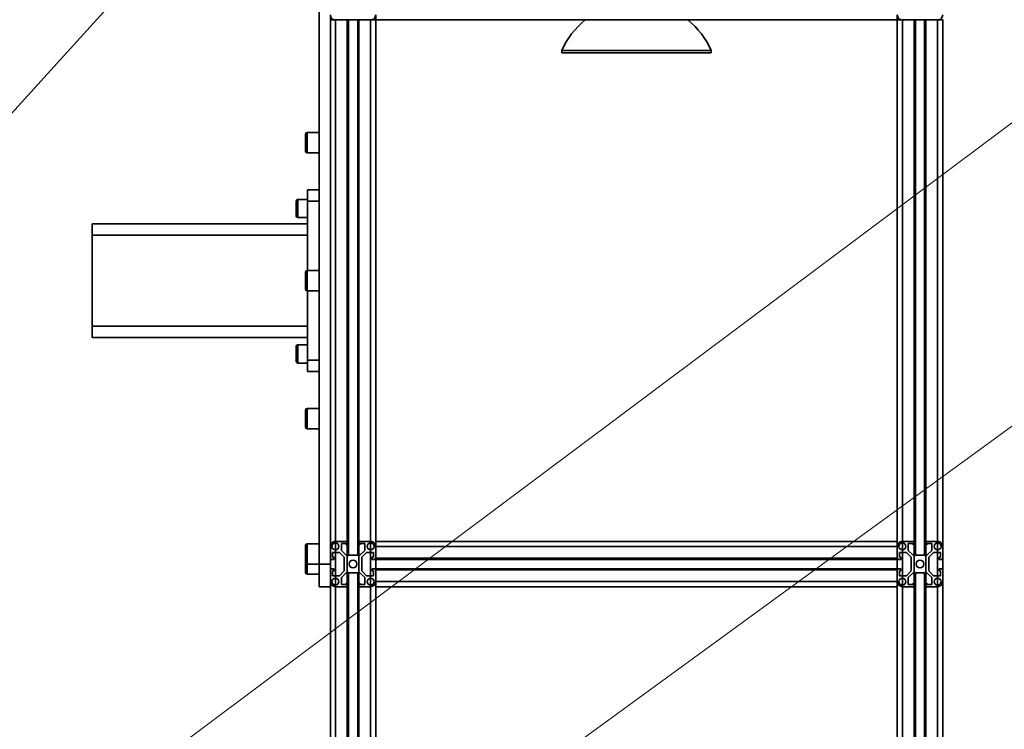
# Model space of a CAD drawing. Header units: millimetres. Extents: x -14862 to 14862, y -10512 to 10512.
# Tile 141 of 199: x -2833 to -1965, y 7610 to 8236. Entities that reach past the tile are written whole.
import ezdxf

# ---------------------------------------------------------------- set-up
doc = ezdxf.new("R2010")
doc.units = ezdxf.units.MM
doc.header["$LTSCALE"] = 4
doc.layers.add('几何体', color=7, linetype='Continuous', lineweight=35)
doc.layers.add('注释', color=3, linetype='Continuous', lineweight=18)

# ---------------------------------------------------------------- blocks, each defined once
blk = doc.blocks.new('*X113')
at = {"layer": '注释', "color": 0, "linetype": 'Continuous'}
blk.add_line((-1568.82, -1727.03), (0, 0), dxfattribs=at)
blk = doc.blocks.new('*X116')
at = {"layer": '注释', "color": 0, "linetype": 'Continuous'}
blk.add_line((-2733.39, -2044.84), (0, 0), dxfattribs=at)
blk = doc.blocks.new('*X117')
at = {"layer": '注释', "color": 0, "linetype": 'Continuous'}
blk.add_line((-2286.39, -1666.06), (0, 0), dxfattribs=at)

msp = doc.modelspace()

# ---------------------------------------------------------------- linework, layer by layer
at = {"layer": '几何体'}
for p, q in [((-2568.859, 7755.9), (-2568.859, 8255.9)), ((-2558.859, 8235.9), (-2558.859, 8240.4)), ((-2518.859, 8240.4), (-2518.859, 8235.9)), ((-2058.859, 8240.4), (-2058.859, 8235.9)), ((-2558.859, 8235.9), (-2558.859, 7771.4)), ((-2558.859, 8235.9), (-2554.359, 8235.9)), ((-2543.959, 8235.9), (-2554.359, 8235.9)), ((-2554.359, 8235.9), (-2554.359, 7235.9)), ((-2554.359, 8235.9), (-2543.959, 8235.9)), ((-2543.959, 8236.4), (-2543.959, 8235.9)), ((-2543.959, 8235.9), (-2543.959, 7235.9)), ((-2543.959, 8235.9), (-2542.959, 8235.9)), ((-2542.959, 8235.9), (-2542.959, 7775.4)), ((-2542.959, 8235.9), (-2534.759, 8235.9)), ((-2534.759, 8235.9), (-2534.759, 7775.4)), ((-2534.759, 8235.9), (-2533.759, 8235.9)), ((-2533.759, 8235.9), (-2533.759, 8236.4)), ((-2523.359, 8235.9), (-2533.759, 8235.9)), ((-2533.759, 8235.9), (-2533.759, 7235.9)), ((-2533.759, 8235.9), (-2523.359, 8235.9)), ((-2523.359, 8235.9), (-2523.359, 7235.9)), ((-2523.359, 8235.9), (-2518.859, 8235.9)), ((-2058.859, 8235.9), (-2518.859, 8235.9)), ((-2518.859, 8235.9), (-2518.859, 7775.9)), ((-2058.859, 8235.9), (-2058.859, 7775.9)), ((-2058.859, 8235.9), (-2054.359, 8235.9)), ((-2043.959, 8235.9), (-2054.359, 8235.9)), ((-2054.359, 8235.9), (-2054.359, 7235.9)), ((-2054.359, 8235.9), (-2043.959, 8235.9)), ((-2043.959, 8236.4), (-2043.959, 8235.9)), ((-2043.959, 8235.9), (-2043.959, 7235.9)), ((-2043.959, 8235.9), (-2042.959, 8235.9)), ((-2042.959, 8235.9), (-2042.959, 7775.4)), ((-2042.959, 8235.9), (-2034.759, 8235.9)), ((-2034.759, 8235.9), (-2034.759, 7775.4)), ((-2034.759, 8235.9), (-2033.759, 8235.9)), ((-2033.759, 8235.9), (-2033.759, 8236.4)), ((-2023.359, 8235.9), (-2033.759, 8235.9)), ((-2033.759, 8235.9), (-2033.759, 7235.9)), ((-2033.759, 8235.9), (-2023.359, 8235.9)), ((-2023.359, 8235.9), (-2023.359, 7235.9)), ((-2023.359, 8235.9), (-2018.859, 8235.9)), ((-2018.859, 8235.9), (-2018.859, 7771.4)), ((-2354.813, 8208.999), (-2354.813, 8206.947)), ((-2354.813, 8208.999), (-2222.905, 8208.999)), ((-2354.813, 8206.947), (-2222.905, 8206.947)), ((-2222.905, 8206.947), (-2222.905, 8208.999)), ((-2568.859, 8136.68), (-2579.359, 8136.68)), ((-2579.359, 8136.68), (-2579.359, 8120.263)), ((-2580.859, 8121.499), (-2580.859, 8135.181)), ((-2580.859, 8120.18), (-2580.859, 8121.499)), ((-2579.359, 8120.263), (-2579.359, 8118.681)), ((-2579.359, 8118.681), (-2568.859, 8118.681)), ((-2578.859, 8085.9), (-2568.859, 8085.9)), ((-2578.859, 8075.9), (-2578.859, 8085.9)), ((-2588.859, 8063.651), (-2588.859, 8076.289)), ((-2578.859, 8077.539), (-2587.609, 8077.539)), ((-2587.609, 8077.539), (-2587.609, 8062.561)), ((-2568.859, 8075.9), (-2578.859, 8075.9)), ((-2578.859, 8075.9), (-2578.859, 8014.9)), ((-2588.859, 8062.789), (-2588.859, 8063.651)), ((-2587.609, 8062.561), (-2587.609, 8061.539)), ((-2587.609, 8061.539), (-2578.859, 8061.539)), ((-2768.859, 8045.9), (-2768.859, 8055.9)), ((-2768.859, 8055.9), (-2578.859, 8055.9)), ((-2578.859, 8045.9), (-2768.859, 8045.9)), ((-2768.859, 7965.9), (-2768.859, 8045.9)), ((-2568.859, 8014.9), (-2579.359, 8014.9)), ((-2579.359, 8014.9), (-2579.359, 7998.482)), ((-2580.859, 7999.718), (-2580.859, 8013.4)), ((-2580.859, 7998.4), (-2580.859, 7999.718)), ((-2579.359, 7998.482), (-2579.359, 7996.9)), ((-2579.359, 7996.9), (-2568.859, 7996.9)), ((-2578.859, 7996.9), (-2578.859, 7935.9)), ((-2768.859, 7965.9), (-2578.859, 7965.9)), ((-2768.859, 7955.9), (-2768.859, 7965.9)), ((-2578.859, 7955.9), (-2768.859, 7955.9)), ((-2588.859, 7935.371), (-2588.859, 7948.009)), ((-2578.859, 7949.259), (-2587.609, 7949.259)), ((-2587.609, 7949.259), (-2587.609, 7934.281)), ((-2588.859, 7934.509), (-2588.859, 7935.371)), ((-2587.609, 7934.281), (-2587.609, 7933.259)), ((-2587.609, 7933.259), (-2578.859, 7933.259)), ((-2578.859, 7935.9), (-2568.859, 7935.9)), ((-2578.859, 7925.9), (-2578.859, 7935.9)), ((-2568.859, 7925.9), (-2578.859, 7925.9)), ((-2568.859, 7893.119), (-2579.359, 7893.119)), ((-2579.359, 7893.119), (-2579.359, 7876.701)), ((-2580.859, 7877.937), (-2580.859, 7891.619)), ((-2580.859, 7876.619), (-2580.859, 7877.937)), ((-2579.359, 7876.701), (-2579.359, 7875.119)), ((-2579.359, 7875.119), (-2568.859, 7875.119)), ((-2580.859, 7758.505), (-2580.859, 7772.186)), ((-2568.859, 7773.686), (-2579.359, 7773.686)), ((-2579.359, 7773.686), (-2579.359, 7757.268)), ((-2554.359, 7775.9), (-2543.959, 7775.9)), ((-2544.959, 7773.9), (-2549.159, 7773.9)), ((-2549.159, 7773.9), (-2549.159, 7767.9)), ((-2544.959, 7772.9), (-2544.959, 7773.9)), ((-2542.959, 7772.9), (-2544.959, 7772.9)), ((-2543.959, 7775.9), (-2543.959, 7775.4)), ((-2543.959, 7775.4), (-2542.959, 7775.4)), ((-2542.959, 7775.4), (-2542.959, 7772.9)), ((-2542.959, 7772.9), (-2542.959, 7763.6)), ((-2534.759, 7772.9), (-2534.759, 7775.4)), ((-2534.759, 7775.4), (-2533.759, 7775.4)), ((-2532.759, 7772.9), (-2534.759, 7772.9)), ((-2534.759, 7772.9), (-2534.759, 7763.6)), ((-2533.759, 7775.4), (-2533.759, 7775.9)), ((-2533.759, 7775.9), (-2523.359, 7775.9)), ((-2528.559, 7773.9), (-2532.759, 7773.9)), ((-2532.759, 7773.9), (-2532.759, 7772.9)), ((-2528.559, 7767.9), (-2528.559, 7773.9)), ((-2058.859, 7775.9), (-2518.859, 7775.9)), ((-2518.859, 7775.9), (-2518.859, 7771.4)), ((-2058.859, 7775.9), (-2058.859, 7771.4)), ((-2054.359, 7775.9), (-2043.959, 7775.9)), ((-2044.959, 7773.9), (-2049.159, 7773.9)), ((-2049.159, 7773.9), (-2049.159, 7767.9)), ((-2044.959, 7772.9), (-2044.959, 7773.9)), ((-2042.959, 7772.9), (-2044.959, 7772.9)), ((-2043.959, 7775.9), (-2043.959, 7775.4)), ((-2043.959, 7775.4), (-2042.959, 7775.4)), ((-2042.959, 7775.4), (-2042.959, 7772.9)), ((-2042.959, 7772.9), (-2042.959, 7763.6)), ((-2034.759, 7772.9), (-2034.759, 7775.4)), ((-2034.759, 7775.4), (-2033.759, 7775.4)), ((-2032.759, 7772.9), (-2034.759, 7772.9)), ((-2034.759, 7772.9), (-2034.759, 7763.6)), ((-2033.759, 7775.4), (-2033.759, 7775.9)), ((-2033.759, 7775.9), (-2023.359, 7775.9)), ((-2028.559, 7773.9), (-2032.759, 7773.9)), ((-2032.759, 7773.9), (-2032.759, 7772.9)), ((-2028.559, 7767.9), (-2028.559, 7773.9)), ((-2558.859, 7761), (-2558.859, 7771.4)), ((-2550.859, 7766.2), (-2556.859, 7766.2)), ((-2556.859, 7766.2), (-2556.859, 7762)), ((-2546.559, 7761.9), (-2550.859, 7766.2)), ((-2549.159, 7767.9), (-2544.859, 7763.6)), ((-2544.859, 7763.6), (-2532.859, 7763.6)), ((-2532.859, 7763.6), (-2528.559, 7767.9)), ((-2526.859, 7766.2), (-2531.159, 7761.9)), ((-2520.86, 7766.2), (-2526.859, 7766.2)), ((-2520.86, 7762), (-2520.86, 7766.2)), ((-2058.859, 7771.4), (-2518.859, 7771.4)), ((-2518.859, 7771.4), (-2518.859, 7761)), ((-2518.859, 7771.4), (-2518.859, 7761)), ((-2058.859, 7771.4), (-2058.859, 7761)), ((-2058.859, 7761), (-2058.859, 7771.4)), ((-2050.859, 7766.2), (-2056.859, 7766.2)), ((-2056.859, 7766.2), (-2056.859, 7762)), ((-2046.559, 7761.9), (-2050.859, 7766.2)), ((-2049.159, 7767.9), (-2044.859, 7763.6)), ((-2044.859, 7763.6), (-2032.859, 7763.6)), ((-2032.859, 7763.6), (-2028.559, 7767.9)), ((-2026.859, 7766.2), (-2031.159, 7761.9)), ((-2020.86, 7766.2), (-2026.859, 7766.2)), ((-2020.86, 7762), (-2020.86, 7766.2)), ((-2018.859, 7771.4), (-2018.859, 7761)), ((-2580.859, 7757.186), (-2580.859, 7758.505)), ((-2580.859, 7749.718), (-2580.859, 7757.186)), ((-2579.359, 7757.268), (-2579.359, 7755.686)), ((-2579.359, 7755.686), (-2568.859, 7755.686)), ((-2579.359, 7755.686), (-2579.359, 7748.482)), ((-2568.859, 7755.9), (-2558.859, 7755.9)), ((-2568.859, 7735.9), (-2568.859, 7755.9)), ((-2558.359, 7761), (-2558.859, 7761)), ((-2558.859, 7761), (-2558.859, 7750.8)), ((-2558.359, 7760), (-2558.359, 7761)), ((-2555.859, 7760), (-2558.359, 7760)), ((-2556.859, 7762), (-2555.859, 7762)), ((-2555.859, 7762), (-2555.859, 7760)), ((-2546.559, 7749.9), (-2546.559, 7761.9)), ((-2531.159, 7761.9), (-2531.159, 7749.9)), ((-2521.859, 7760), (-2521.859, 7762)), ((-2521.859, 7762), (-2520.86, 7762)), ((-2519.359, 7760), (-2521.859, 7760)), ((-2518.859, 7761), (-2519.359, 7761)), ((-2519.359, 7761), (-2519.359, 7760)), ((-2058.859, 7761), (-2518.859, 7761)), ((-2518.859, 7761), (-2518.859, 7760)), ((-2058.859, 7760), (-2518.859, 7760)), ((-2518.859, 7760), (-2518.859, 7751.8)), ((-2058.859, 7761), (-2058.859, 7760)), ((-2058.359, 7761), (-2058.859, 7761)), ((-2058.859, 7760), (-2058.859, 7751.8)), ((-2058.359, 7760), (-2058.359, 7761)), ((-2055.859, 7760), (-2058.359, 7760)), ((-2056.859, 7762), (-2055.859, 7762)), ((-2055.859, 7762), (-2055.859, 7760)), ((-2046.559, 7749.9), (-2046.559, 7761.9)), ((-2031.159, 7761.9), (-2031.159, 7749.9)), ((-2021.859, 7762), (-2020.86, 7762)), ((-2021.859, 7760), (-2021.859, 7762)), ((-2019.359, 7760), (-2021.859, 7760)), ((-2018.859, 7761), (-2019.359, 7761)), ((-2019.359, 7761), (-2019.359, 7760)), ((-2018.859, 7761), (-2018.859, 7750.8)), ((-2580.859, 7748.4), (-2580.859, 7749.718)), ((-2579.359, 7748.482), (-2579.359, 7746.9)), ((-2579.359, 7746.9), (-2568.859, 7746.9)), ((-2558.859, 7740.4), (-2558.859, 7750.8)), ((-2558.859, 7750.8), (-2558.359, 7750.8)), ((-2558.359, 7750.8), (-2558.359, 7751.8)), ((-2558.359, 7751.8), (-2555.859, 7751.8)), ((-2555.859, 7749.8), (-2556.859, 7749.8)), ((-2556.859, 7749.8), (-2556.859, 7745.6)), ((-2556.859, 7745.6), (-2550.859, 7745.6)), ((-2555.859, 7751.8), (-2555.859, 7749.8)), ((-2550.859, 7745.6), (-2546.559, 7749.9)), ((-2544.859, 7748.2), (-2549.159, 7743.9)), ((-2532.859, 7748.2), (-2544.859, 7748.2)), ((-2542.959, 7748.2), (-2542.959, 7738.9)), ((-2534.759, 7748.2), (-2534.759, 7738.9)), ((-2528.559, 7743.9), (-2532.859, 7748.2)), ((-2531.159, 7749.9), (-2526.859, 7745.6)), ((-2526.859, 7745.6), (-2520.86, 7745.6)), ((-2521.859, 7749.8), (-2521.859, 7751.8)), ((-2521.859, 7751.8), (-2519.359, 7751.8)), ((-2520.86, 7749.8), (-2521.859, 7749.8)), ((-2520.86, 7745.6), (-2520.86, 7749.8)), ((-2519.359, 7751.8), (-2519.359, 7750.8)), ((-2519.359, 7750.8), (-2518.859, 7750.8)), ((-2058.859, 7751.8), (-2518.859, 7751.8)), ((-2518.859, 7751.8), (-2518.859, 7750.8)), ((-2058.859, 7750.8), (-2518.859, 7750.8)), ((-2518.859, 7750.8), (-2518.859, 7740.4)), ((-2518.859, 7750.8), (-2518.859, 7740.4)), ((-2058.859, 7751.8), (-2058.859, 7750.8)), ((-2058.859, 7750.8), (-2058.859, 7740.4)), ((-2058.859, 7740.4), (-2058.859, 7750.8)), ((-2058.859, 7750.8), (-2058.359, 7750.8)), ((-2058.359, 7750.8), (-2058.359, 7751.8)), ((-2058.359, 7751.8), (-2055.859, 7751.8)), ((-2055.859, 7749.8), (-2056.859, 7749.8)), ((-2056.859, 7749.8), (-2056.859, 7745.6)), ((-2056.859, 7745.6), (-2050.859, 7745.6)), ((-2055.859, 7751.8), (-2055.859, 7749.8)), ((-2050.859, 7745.6), (-2046.559, 7749.9)), ((-2044.859, 7748.2), (-2049.159, 7743.9)), ((-2032.859, 7748.2), (-2044.859, 7748.2)), ((-2042.959, 7748.2), (-2042.959, 7738.9)), ((-2034.759, 7748.2), (-2034.759, 7738.9)), ((-2028.559, 7743.9), (-2032.859, 7748.2)), ((-2031.159, 7749.9), (-2026.859, 7745.6)), ((-2026.859, 7745.6), (-2020.86, 7745.6)), ((-2021.859, 7749.8), (-2021.859, 7751.8)), ((-2021.859, 7751.8), (-2019.359, 7751.8)), ((-2020.86, 7749.8), (-2021.859, 7749.8)), ((-2020.86, 7745.6), (-2020.86, 7749.8)), ((-2019.359, 7751.8), (-2019.359, 7750.8)), ((-2019.359, 7750.8), (-2018.859, 7750.8)), ((-2018.859, 7750.8), (-2018.859, 7740.4)), ((-2558.859, 7740.4), (-2558.859, 7235.9)), ((-2549.159, 7743.9), (-2549.159, 7737.9)), ((-2549.159, 7737.9), (-2544.959, 7737.9)), ((-2544.959, 7737.9), (-2544.959, 7738.9)), ((-2544.959, 7738.9), (-2542.959, 7738.9)), ((-2542.959, 7738.9), (-2542.959, 7736.4)), ((-2534.759, 7736.4), (-2534.759, 7738.9)), ((-2534.759, 7738.9), (-2532.759, 7738.9)), ((-2532.759, 7738.9), (-2532.759, 7737.9)), ((-2532.759, 7737.9), (-2528.559, 7737.9)), ((-2528.559, 7737.9), (-2528.559, 7743.9)), ((-2058.859, 7740.4), (-2518.859, 7740.4)), ((-2518.859, 7740.4), (-2518.859, 7735.9)), ((-2058.859, 7740.4), (-2058.859, 7735.9)), ((-2049.159, 7743.9), (-2049.159, 7737.9)), ((-2049.159, 7737.9), (-2044.959, 7737.9)), ((-2044.959, 7737.9), (-2044.959, 7738.9)), ((-2044.959, 7738.9), (-2042.959, 7738.9)), ((-2042.959, 7738.9), (-2042.959, 7736.4)), ((-2034.759, 7736.4), (-2034.759, 7738.9)), ((-2034.759, 7738.9), (-2032.759, 7738.9)), ((-2032.759, 7738.9), (-2032.759, 7737.9)), ((-2032.759, 7737.9), (-2028.559, 7737.9)), ((-2028.559, 7737.9), (-2028.559, 7743.9)), ((-2018.859, 7740.4), (-2018.859, 7235.9)), ((-2558.859, 7735.9), (-2568.859, 7735.9)), ((-2543.959, 7735.9), (-2554.359, 7735.9)), ((-2543.959, 7736.4), (-2543.959, 7735.9)), ((-2542.959, 7736.4), (-2543.959, 7736.4)), ((-2542.959, 7736.4), (-2542.959, 7235.9)), ((-2533.759, 7736.4), (-2534.759, 7736.4)), ((-2534.759, 7736.4), (-2534.759, 7235.9)), ((-2533.759, 7735.9), (-2533.759, 7736.4)), ((-2523.359, 7735.9), (-2533.759, 7735.9)), ((-2058.859, 7735.9), (-2518.859, 7735.9)), ((-2518.859, 7735.9), (-2518.859, 7235.9)), ((-2058.859, 7735.9), (-2058.859, 7235.9)), ((-2043.959, 7735.9), (-2054.359, 7735.9)), ((-2043.959, 7736.4), (-2043.959, 7735.9)), ((-2042.959, 7736.4), (-2043.959, 7736.4)), ((-2042.959, 7736.4), (-2042.959, 7235.9)), ((-2033.759, 7736.4), (-2034.759, 7736.4)), ((-2034.759, 7736.4), (-2034.759, 7235.9)), ((-2033.759, 7735.9), (-2033.759, 7736.4)), ((-2023.359, 7735.9), (-2033.759, 7735.9))]:
    msp.add_line(p, q, dxfattribs=at)
for centre, radius in [((-2554.416, 7771.456), 3), ((-2523.303, 7771.456), 3), ((-2054.416, 7771.456), 3), ((-2023.303, 7771.456), 3), ((-2538.859, 7755.9), 3.4), ((-2038.859, 7755.9), 3.4), ((-2554.416, 7740.343), 3), ((-2523.303, 7740.343), 3), ((-2054.416, 7740.343), 3), ((-2023.303, 7740.343), 3)]:
    msp.add_circle(centre, radius, dxfattribs=at)
for centre, radius, start, end in [((-2554.359, 8240.399), 4.5, 179.997792, 270.00069), ((-2523.359, 8240.399), 4.5, 269.99931, 0.002208), ((-2054.359, 8240.399), 4.5, 179.997792, 270.00069), ((-2023.359, 8240.399), 4.5, 269.99931, 0.002208), ((-2287.701, 8178.799), 73.594, 129.114692, 155.773061), ((-2290.028, 8178.791), 73.607, 24.229405, 50.882842), ((-2579.359, 8135.18), 1.5, 90.011375, 179.979518), ((-2579.359, 8120.181), 1.5, 180.020482, 269.988625), ((-2587.609, 8076.289), 1.25, 89.993209, 179.995864), ((-2587.609, 8062.789), 1.25, 180.004136, 270.006791), ((-2579.359, 8013.399), 1.501, 90.019149, 179.976298), ((-2579.359, 7998.4), 1.5, 180.015927, 269.988626), ((-2587.609, 7948.009), 1.25, 89.993209, 179.993132), ((-2587.609, 7934.509), 1.25, 180.006868, 270.006791), ((-2579.359, 7891.618), 1.501, 90.015262, 179.980185), ((-2579.359, 7876.619), 1.501, 180.019815, 269.984738), ((-2579.359, 7772.186), 1.501, 90.015262, 179.980185), ((-2554.359, 7771.4), 4.5, 90.000605, 180.000913), ((-2523.359, 7771.4), 4.5, 359.999087, 89.999395), ((-2054.359, 7771.4), 4.5, 90.000605, 180.000913), ((-2023.359, 7771.4), 4.5, 359.999087, 89.999395), ((-2579.359, 7757.187), 1.501, 180.019815, 269.984738), ((-2579.359, 7748.4), 1.501, 180.019815, 269.984738), ((-2554.359, 7740.4), 4.5, 179.999846, 269.999395), ((-2523.359, 7740.4), 4.5, 270.000605, 0.000154), ((-2054.359, 7740.4), 4.5, 179.999846, 269.999395), ((-2023.359, 7740.4), 4.5, 270.000605, 0.000154)]:
    msp.add_arc(centre, radius, start, end, dxfattribs=at)

# ---------------------------------------------------------------- block references
at = {"layer": '注释'}
for name, p in [('*X113', (-2255.041, 8797.707)), ('*X116', (-1085.58, 8797.707)), ('*X117', (-695.024, 8797.707))]:
    msp.add_blockref(name, p, dxfattribs=at)

doc.saveas('drawing.dxf')
